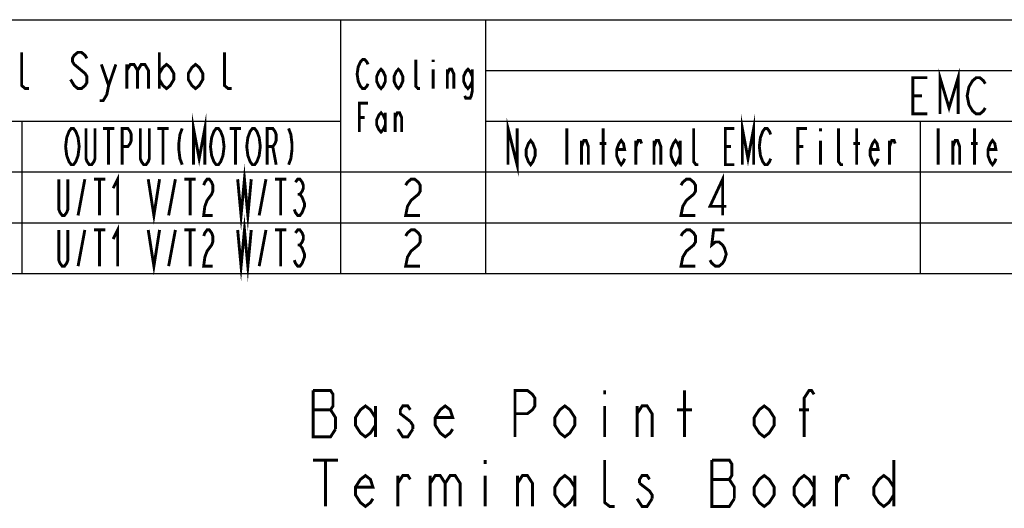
# Model space of a CAD drawing. Extents: x 28 to 410, y 32 to 287.
# Tile 77 of 78: x 288 to 356, y 253 to 287. Entities that reach past the tile are written whole.
import ezdxf

# ---------------------------------------------------------------- set-up
doc = ezdxf.new("R2010")
doc.units = 0
doc.header["$LTSCALE"] = 23.1
doc.layers.get('0').update_dxf_attribs({"linetype": 'CONTINUOUS'})
doc.layers.add('ALL_NOTE', color=7, linetype='CONTINUOUS')

msp = doc.modelspace()

# ---------------------------------------------------------------- linework, layer by layer
at = {"color": 2, "linetype": 'CONTINUOUS'}
for p, q in [((170, 287), (410, 287)), ((310, 287), (310, 269.5)), ((320, 287), (320, 269.5)), ((320, 283.5), (410, 283.5)), ((222, 280), (310, 280)), ((288, 280), (288, 269.5)), ((320, 280), (410, 280)), ((350, 280), (350, 269.5)), ((170, 276.5), (410, 276.5)), ((170, 273), (410, 273)), ((170, 269.5), (410, 269.5))]:
    msp.add_line(p, q, dxfattribs=at)
at = {"color": 2, "linetype": 'CONTINUOUS', "const_width": 0.2}
for points in [[(302.906, 272.5), (303.141, 270), (303.375, 272.5), (303.609, 270), (303.844, 272.5)], [(291.188, 272.5), (291.188, 270.417), (291.109, 270.208), (290.953, 270), (290.797, 270), (290.641, 270.208), (290.563, 270.417), (290.563, 272.5)], [(291.891, 270), (292.359, 272.5)], [(292.984, 272.5), (293.766, 272.5)], [(293.375, 272.5), (293.375, 270)], [(294.312, 271.875), (294.625, 272.5), (294.625, 270)], [(296.734, 272.5), (297.125, 270), (297.516, 272.5)], [(298.141, 270), (298.609, 272.5)], [(299.234, 272.5), (300.016, 272.5)], [(299.625, 272.5), (299.625, 270)], [(300.562, 272.083), (300.641, 272.292), (300.797, 272.5), (300.953, 272.5), (301.109, 272.292), (301.188, 272.083), (301.188, 271.667), (301.109, 271.458), (300.953, 271.25), (300.797, 271.042), (300.641, 270.625), (300.562, 270), (301.188, 270)], [(304.391, 270), (304.859, 272.5)], [(305.484, 272.5), (306.266, 272.5)], [(305.875, 272.5), (305.875, 270)], [(306.891, 272.292), (307.047, 272.5), (307.203, 272.5), (307.359, 272.292), (307.437, 272.083), (307.437, 271.875), (307.359, 271.667), (307.203, 271.458), (307.359, 271.25), (307.437, 271.042), (307.516, 270.833), (307.516, 270.625), (307.437, 270.417), (307.359, 270.208), (307.203, 270), (307.047, 270), (306.891, 270.208), (306.813, 270.417)], [(314.5, 272.083), (314.625, 272.292), (314.875, 272.5), (315.125, 272.5), (315.375, 272.292), (315.5, 272.083), (315.5, 271.667), (315.375, 271.458), (315.125, 271.25), (314.875, 271.042), (314.625, 270.625), (314.5, 270), (315.5, 270)], [(307.047, 271.458), (307.203, 271.458)]]:
    msp.add_lwpolyline(points, dxfattribs=at)
at = {"layer": 'ALL_NOTE', "color": 2, "linetype": 'CONTINUOUS', "const_width": 0.2}
for points in [[(288.5, 282.25), (288.25, 282.25), (288, 282.458), (288, 284.75)], [(292.5, 284.333), (292.375, 284.542), (292.125, 284.75), (291.875, 284.75), (291.625, 284.542), (291.5, 284.333), (291.5, 284.125), (291.625, 283.917), (291.875, 283.708), (292.125, 283.5), (292.375, 283.292), (292.5, 283.083), (292.5, 282.667), (292.375, 282.458), (292.125, 282.25), (291.875, 282.25), (291.625, 282.458), (291.5, 282.667), (291.375, 282.875)], [(297.5, 284.75), (297.5, 282.25)], [(302.5, 282.25), (302.25, 282.25), (302, 282.458), (302, 284.75)], [(297.5, 283.292), (297.75, 283.708), (298, 283.917), (298.25, 283.708), (298.5, 283.292), (298.5, 282.875), (298.25, 282.458), (298, 282.25), (297.75, 282.458), (297.5, 282.875)], [(300.5, 282.875), (300.25, 282.458), (300, 282.25), (299.75, 282.458), (299.5, 282.875), (299.5, 283.292), (299.75, 283.708), (300, 283.917), (300.25, 283.708), (300.5, 283.292), (300.5, 282.875)], [(311.9, 282.583), (311.825, 282.417), (311.675, 282.25), (311.525, 282.25), (311.375, 282.417), (311.3, 282.583), (311.225, 282.75), (311.15, 283.25), (311.225, 283.75), (311.3, 283.917), (311.375, 284.083), (311.525, 284.25), (311.675, 284.25), (311.825, 284.083), (311.9, 283.917)], [(315.5, 282.25), (315.35, 282.25), (315.2, 282.417), (315.2, 284.25)], [(316.4, 284.25), (316.4, 284.083)], [(293.5, 283.917), (294, 282.458), (293.875, 281.833), (293.625, 281.417), (293.375, 281.417)], [(294, 282.458), (294.5, 283.917)], [(295.25, 283.917), (295.25, 282.25)], [(295.25, 283.5), (295.5, 283.917), (295.75, 283.917), (296, 283.5), (296, 282.25)], [(296, 283.5), (296.25, 283.917), (296.5, 283.917), (296.75, 283.5), (296.75, 282.25)], [(313.1, 282.75), (312.95, 282.417), (312.8, 282.25), (312.65, 282.417), (312.5, 282.75), (312.5, 283.083), (312.65, 283.417), (312.8, 283.583), (312.95, 283.417), (313.1, 283.083), (313.1, 282.75)], [(314.3, 282.75), (314.15, 282.417), (314, 282.25), (313.85, 282.417), (313.7, 282.75), (313.7, 283.083), (313.85, 283.417), (314, 283.583), (314.15, 283.417), (314.3, 283.083), (314.3, 282.75)], [(316.4, 283.583), (316.4, 282.25)], [(317.375, 282.25), (317.375, 283.583)], [(317.375, 283.25), (317.525, 283.583), (317.675, 283.583), (317.825, 283.25), (317.825, 282.25)], [(319.1, 282.75), (318.95, 282.417), (318.8, 282.25), (318.65, 282.417), (318.5, 282.75), (318.5, 283.083), (318.65, 283.417), (318.8, 283.583), (318.95, 283.417), (319.1, 283.083)], [(319.1, 283.583), (319.1, 282.083), (319.025, 281.75), (318.95, 281.583), (318.65, 281.583), (318.575, 281.75)], [(351.375, 280.5), (351.375, 283), (352, 280.917), (352.625, 283), (352.625, 280.5)], [(350.5, 280.5), (349.5, 280.5), (349.5, 283), (350.5, 283)], [(354.5, 280.917), (354.375, 280.708), (354.125, 280.5), (353.875, 280.5), (353.625, 280.708), (353.5, 280.917), (353.375, 281.125), (353.25, 281.75), (353.375, 282.375), (353.5, 282.583), (353.625, 282.792), (353.875, 283), (354.125, 283), (354.375, 282.792), (354.5, 282.583)], [(311.3, 279.25), (311.3, 281.25), (311.9, 281.25)], [(349.5, 281.75), (350.125, 281.75)], [(313.1, 279.75), (312.95, 279.417), (312.8, 279.25), (312.65, 279.417), (312.5, 279.75), (312.5, 280.083), (312.65, 280.417), (312.8, 280.583), (312.95, 280.417), (313.1, 280.083)], [(313.1, 280.583), (313.1, 279.25)], [(313.775, 279.25), (313.775, 280.583)], [(313.775, 280.25), (313.925, 280.583), (314.075, 280.583), (314.225, 280.25), (314.225, 279.25)], [(299.859, 277), (299.859, 279.5), (300.25, 277.417), (300.641, 279.5), (300.641, 277)], [(311.3, 280.25), (311.675, 280.25)], [(321.562, 277), (321.562, 279.5), (322.188, 277), (322.188, 279.5)], [(337.734, 277), (337.734, 279.5), (338.125, 277.417), (338.516, 279.5), (338.516, 277)], [(291.813, 277.417), (291.734, 277.208), (291.578, 277), (291.422, 277), (291.266, 277.208), (291.188, 277.417), (291.109, 277.625), (291.031, 278.25), (291.109, 278.875), (291.188, 279.083), (291.266, 279.292), (291.422, 279.5), (291.578, 279.5), (291.734, 279.292), (291.813, 279.083), (291.891, 278.875), (291.969, 278.25), (291.891, 277.625), (291.813, 277.417)], [(293.063, 279.5), (293.063, 277.417), (292.984, 277.208), (292.828, 277), (292.672, 277), (292.516, 277.208), (292.438, 277.417), (292.438, 279.5)], [(293.609, 279.5), (294.391, 279.5)], [(294, 279.5), (294, 277)], [(294.937, 277), (294.937, 279.5), (295.328, 279.5), (295.484, 279.292), (295.562, 279.083), (295.562, 278.667), (295.484, 278.458), (295.328, 278.25), (294.937, 278.25)], [(296.812, 279.5), (296.812, 277.417), (296.734, 277.208), (296.578, 277), (296.422, 277), (296.266, 277.208), (296.187, 277.417), (296.187, 279.5)], [(297.359, 279.5), (298.141, 279.5)], [(297.75, 279.5), (297.75, 277)], [(299.078, 279.5), (298.922, 279.083), (298.844, 278.458), (298.844, 278.042), (298.922, 277.417), (299.078, 277)], [(301.813, 277.417), (301.734, 277.208), (301.578, 277), (301.422, 277), (301.266, 277.208), (301.188, 277.417), (301.109, 277.625), (301.031, 278.25), (301.109, 278.875), (301.188, 279.083), (301.266, 279.292), (301.422, 279.5), (301.578, 279.5), (301.734, 279.292), (301.813, 279.083), (301.891, 278.875), (301.969, 278.25), (301.891, 277.625), (301.813, 277.417)], [(302.359, 279.5), (303.141, 279.5)], [(302.75, 279.5), (302.75, 277)], [(304.313, 277.417), (304.234, 277.208), (304.078, 277), (303.922, 277), (303.766, 277.208), (303.688, 277.417), (303.609, 277.625), (303.531, 278.25), (303.609, 278.875), (303.688, 279.083), (303.766, 279.292), (303.922, 279.5), (304.078, 279.5), (304.234, 279.292), (304.313, 279.083), (304.391, 278.875), (304.469, 278.25), (304.391, 277.625), (304.313, 277.417)], [(304.938, 277), (304.938, 279.5), (305.328, 279.5), (305.484, 279.292), (305.563, 279.083), (305.563, 278.667), (305.484, 278.458), (305.328, 278.25), (304.938, 278.25)], [(306.422, 279.5), (306.578, 279.083), (306.656, 278.458), (306.656, 278.042), (306.578, 277.417), (306.422, 277)], [(325.625, 279.5), (325.625, 277)], [(328.125, 277), (328.125, 279.5)], [(334.688, 277), (334.531, 277), (334.375, 277.208), (334.375, 279.5)], [(337.188, 277), (336.563, 277), (336.563, 279.5), (337.188, 279.5)], [(339.688, 277.417), (339.609, 277.208), (339.453, 277), (339.297, 277), (339.141, 277.208), (339.063, 277.417), (338.984, 277.625), (338.906, 278.25), (338.984, 278.875), (339.063, 279.083), (339.141, 279.292), (339.297, 279.5), (339.453, 279.5), (339.609, 279.292), (339.688, 279.083)], [(341.562, 277), (341.562, 279.5), (342.187, 279.5)], [(343.125, 279.5), (343.125, 279.292)], [(344.687, 277), (344.531, 277), (344.375, 277.208), (344.375, 279.5)], [(345.625, 277), (345.625, 279.5)], [(351.25, 279.5), (351.25, 277)], [(353.75, 277), (353.75, 279.5)], [(323.438, 277.625), (323.281, 277.208), (323.125, 277), (322.969, 277.208), (322.813, 277.625), (322.813, 278.042), (322.969, 278.458), (323.125, 278.667), (323.281, 278.458), (323.438, 278.042), (323.438, 277.625)], [(326.641, 277), (326.641, 278.667)], [(326.641, 278.25), (326.797, 278.667), (326.953, 278.667), (327.109, 278.25), (327.109, 277)], [(329.609, 277.417), (329.531, 277.208), (329.375, 277), (329.219, 277.208), (329.062, 277.625), (329.062, 278.042), (329.219, 278.458), (329.375, 278.667), (329.531, 278.458), (329.609, 278.042), (329.062, 278.042)], [(330.391, 277), (330.391, 278.667)], [(330.391, 278.25), (330.547, 278.667), (330.703, 278.667), (330.781, 278.458)], [(331.641, 277), (331.641, 278.667)], [(331.641, 278.25), (331.797, 278.667), (331.953, 278.667), (332.109, 278.25), (332.109, 277)], [(333.437, 277.625), (333.281, 277.208), (333.125, 277), (332.969, 277.208), (332.812, 277.625), (332.812, 278.042), (332.969, 278.458), (333.125, 278.667), (333.281, 278.458), (333.437, 278.042)], [(333.437, 278.667), (333.437, 277)], [(343.125, 278.667), (343.125, 277)], [(347.109, 277.417), (347.031, 277.208), (346.875, 277), (346.719, 277.208), (346.562, 277.625), (346.562, 278.042), (346.719, 278.458), (346.875, 278.667), (347.031, 278.458), (347.109, 278.042), (346.562, 278.042)], [(347.891, 277), (347.891, 278.667)], [(347.891, 278.25), (348.047, 278.667), (348.203, 278.667), (348.281, 278.458)], [(352.266, 277), (352.266, 278.667)], [(352.266, 278.25), (352.422, 278.667), (352.578, 278.667), (352.734, 278.25), (352.734, 277)], [(355.234, 277.417), (355.156, 277.208), (355, 277), (354.844, 277.208), (354.687, 277.625), (354.687, 278.042), (354.844, 278.458), (355, 278.667), (355.156, 278.458), (355.234, 278.042), (354.687, 278.042)], [(305.328, 278.25), (305.563, 277)], [(327.891, 278.458), (328.359, 278.458)], [(336.563, 278.25), (336.953, 278.25)], [(341.562, 278.25), (341.953, 278.25)], [(345.391, 278.458), (345.859, 278.458)], [(353.516, 278.458), (353.984, 278.458)], [(302.906, 276), (303.141, 273.5), (303.375, 276), (303.609, 273.5), (303.844, 276)], [(291.188, 276), (291.188, 273.917), (291.109, 273.708), (290.953, 273.5), (290.797, 273.5), (290.641, 273.708), (290.563, 273.917), (290.563, 276)], [(291.891, 273.5), (292.359, 276)], [(292.984, 276), (293.766, 276)], [(293.375, 276), (293.375, 273.5)], [(294.312, 275.375), (294.625, 276), (294.625, 273.5)], [(296.734, 276), (297.125, 273.5), (297.516, 276)], [(298.141, 273.5), (298.609, 276)], [(299.234, 276), (300.016, 276)], [(299.625, 276), (299.625, 273.5)], [(300.562, 275.583), (300.641, 275.792), (300.797, 276), (300.953, 276), (301.109, 275.792), (301.188, 275.583), (301.188, 275.167), (301.109, 274.958), (300.953, 274.75), (300.797, 274.542), (300.641, 274.125), (300.562, 273.5), (301.188, 273.5)], [(304.391, 273.5), (304.859, 276)], [(305.484, 276), (306.266, 276)], [(305.875, 276), (305.875, 273.5)], [(306.891, 275.792), (307.047, 276), (307.203, 276), (307.359, 275.792), (307.437, 275.583), (307.437, 275.375), (307.359, 275.167), (307.203, 274.958), (307.359, 274.75), (307.437, 274.542), (307.516, 274.333), (307.516, 274.125), (307.437, 273.917), (307.359, 273.708), (307.203, 273.5), (307.047, 273.5), (306.891, 273.708), (306.813, 273.917)], [(314.5, 275.583), (314.625, 275.792), (314.875, 276), (315.125, 276), (315.375, 275.792), (315.5, 275.583), (315.5, 275.167), (315.375, 274.958), (315.125, 274.75), (314.875, 274.542), (314.625, 274.125), (314.5, 273.5), (315.5, 273.5)], [(333.5, 275.583), (333.625, 275.792), (333.875, 276), (334.125, 276), (334.375, 275.792), (334.5, 275.583), (334.5, 275.167), (334.375, 274.958), (334.125, 274.75), (333.875, 274.542), (333.625, 274.125), (333.5, 273.5), (334.5, 273.5)], [(336.375, 273.5), (336.375, 276), (335.5, 274.125), (336.625, 274.125)], [(307.047, 274.958), (307.203, 274.958)], [(333.5, 272.083), (333.625, 272.292), (333.875, 272.5), (334.125, 272.5), (334.375, 272.292), (334.5, 272.083), (334.5, 271.667), (334.375, 271.458), (334.125, 271.25), (333.875, 271.042), (333.625, 270.625), (333.5, 270), (334.5, 270)], [(336.5, 272.5), (335.75, 272.5), (335.625, 271.458), (335.875, 271.667), (336.125, 271.667), (336.375, 271.458), (336.5, 271.25), (336.625, 270.833), (336.5, 270.417), (336.375, 270.208), (336.125, 270), (335.875, 270), (335.625, 270.208), (335.5, 270.417)], [(308.112, 261.428), (308.112, 258.228), (309.316, 258.228), (309.66, 258.761)], [(309.66, 258.761), (309.66, 259.561), (309.488, 259.828), (309.316, 260.095), (309.488, 260.361), (309.488, 261.161), (309.316, 261.428), (308.112, 261.428)], [(322.044, 258.228), (322.044, 261.428), (322.904, 261.428), (323.248, 261.161), (323.42, 260.895), (323.42, 260.361), (323.248, 260.095), (322.904, 259.828), (322.044, 259.828)], [(328.236, 261.428), (328.236, 261.161)], [(333.74, 258.228), (333.74, 261.428)], [(341.996, 258.228), (341.996, 260.895), (342.34, 261.428), (342.512, 261.428), (342.684, 261.161)], [(312.412, 259.028), (312.068, 258.495), (311.724, 258.228), (311.38, 258.495), (311.036, 259.028), (311.036, 259.561), (311.38, 260.095), (311.724, 260.361), (312.068, 260.095), (312.412, 259.561)], [(312.412, 260.361), (312.412, 258.228)], [(314.82, 260.095), (314.648, 260.361), (314.304, 260.361), (314.132, 260.095), (314.132, 259.828), (314.82, 259.295)], [(317.744, 258.761), (317.572, 258.495), (317.228, 258.228), (316.884, 258.495), (316.54, 259.028), (316.54, 259.561), (316.884, 260.095), (317.228, 260.361), (317.572, 260.095), (317.744, 259.561), (316.54, 259.561)], [(326.172, 259.028), (325.828, 258.495), (325.484, 258.228), (325.14, 258.495), (324.796, 259.028), (324.796, 259.561), (325.14, 260.095), (325.484, 260.361), (325.828, 260.095), (326.172, 259.561), (326.172, 259.028)], [(328.236, 260.361), (328.236, 258.228)], [(330.472, 259.828), (330.816, 260.361), (331.16, 260.361), (331.504, 259.828), (331.504, 258.228)], [(330.472, 258.228), (330.472, 260.361)], [(339.932, 259.028), (339.588, 258.495), (339.244, 258.228), (338.9, 258.495), (338.556, 259.028), (338.556, 259.561), (338.9, 260.095), (339.244, 260.361), (339.588, 260.095), (339.932, 259.561), (339.932, 259.028)], [(308.112, 260.095), (309.316, 260.095)], [(333.224, 260.095), (334.256, 260.095)], [(341.652, 260.095), (342.34, 260.095)], [(314.82, 259.295), (314.992, 259.028), (314.992, 258.761)], [(314.992, 258.761), (314.648, 258.228), (314.304, 258.228), (314.132, 258.495), (313.96, 258.761)], [(308.112, 256.628), (309.832, 256.628)], [(308.972, 256.628), (308.972, 253.428)], [(319.98, 256.628), (319.98, 256.361)], [(328.924, 253.428), (328.58, 253.428), (328.236, 253.695), (328.236, 256.628)], [(335.632, 256.628), (335.632, 253.428), (336.836, 253.428), (337.18, 253.961)], [(337.18, 253.961), (337.18, 254.761), (337.008, 255.028), (336.836, 255.295), (337.008, 255.561), (337.008, 256.361), (336.836, 256.628), (335.632, 256.628)], [(348.188, 256.628), (348.188, 253.428)], [(312.24, 253.961), (312.068, 253.695), (311.724, 253.428), (311.38, 253.695), (311.036, 254.228), (311.036, 254.761), (311.38, 255.295), (311.724, 255.561), (312.068, 255.295), (312.24, 254.761), (311.036, 254.761)], [(313.96, 255.028), (314.304, 255.561), (314.648, 255.561), (314.82, 255.295)], [(313.96, 253.428), (313.96, 255.561)], [(316.196, 255.028), (316.54, 255.561), (316.884, 255.561), (317.228, 255.028), (317.228, 253.428)], [(316.196, 255.561), (316.196, 253.428)], [(317.228, 255.028), (317.572, 255.561), (317.916, 255.561), (318.26, 255.028), (318.26, 253.428)], [(319.98, 255.561), (319.98, 253.428)], [(322.216, 255.028), (322.56, 255.561), (322.904, 255.561), (323.248, 255.028), (323.248, 253.428)], [(322.216, 253.428), (322.216, 255.561)], [(326.172, 254.228), (325.828, 253.695), (325.484, 253.428), (325.14, 253.695), (324.796, 254.228), (324.796, 254.761), (325.14, 255.295), (325.484, 255.561), (325.828, 255.295), (326.172, 254.761)], [(326.172, 255.561), (326.172, 253.428)], [(331.332, 255.295), (331.16, 255.561), (330.816, 255.561), (330.644, 255.295), (330.644, 255.028)], [(339.932, 254.228), (339.588, 253.695), (339.244, 253.428), (338.9, 253.695), (338.556, 254.228), (338.556, 254.761), (338.9, 255.295), (339.244, 255.561), (339.588, 255.295), (339.932, 254.761), (339.932, 254.228)], [(342.684, 254.228), (342.34, 253.695), (341.996, 253.428), (341.652, 253.695), (341.308, 254.228), (341.308, 254.761), (341.652, 255.295), (341.996, 255.561), (342.34, 255.295), (342.684, 254.761)], [(342.684, 255.561), (342.684, 253.428)], [(344.232, 255.028), (344.576, 255.561), (344.92, 255.561), (345.092, 255.295)], [(344.232, 253.428), (344.232, 255.561)], [(348.188, 254.228), (347.844, 253.695), (347.5, 253.428), (347.156, 253.695), (346.812, 254.228), (346.812, 254.761), (347.156, 255.295), (347.5, 255.561), (347.844, 255.295), (348.188, 254.761)], [(330.644, 255.028), (331.332, 254.495), (331.504, 254.228), (331.504, 253.961)], [(335.632, 255.295), (336.836, 255.295)], [(331.504, 253.961), (331.16, 253.428), (330.816, 253.428), (330.644, 253.695), (330.472, 253.961)]]:
    msp.add_lwpolyline(points, dxfattribs=at)

doc.saveas('drawing.dxf')
